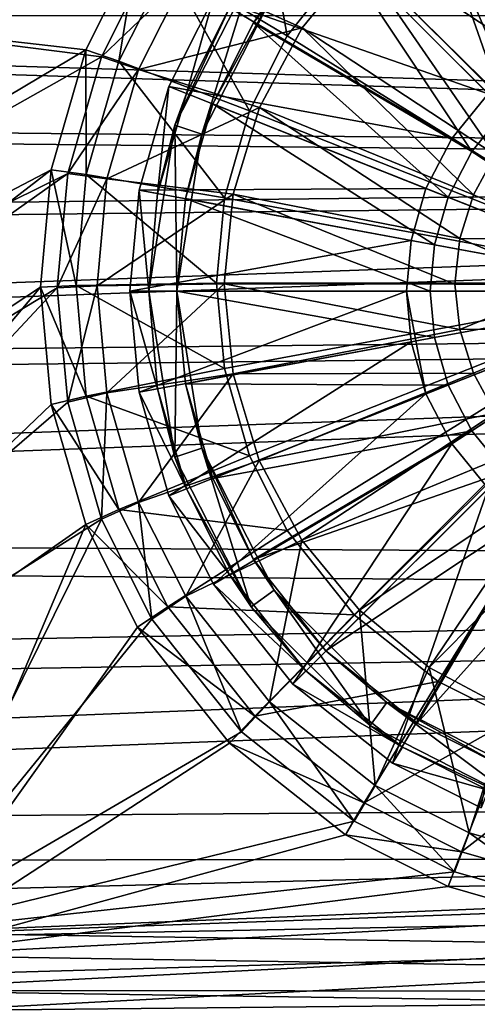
# Model space of a CAD drawing. Header units: metres. Extents: x -904 to 0, y -908 to 0.
# Tile 14 of 161: x -523 to -474, y -846 to -741. Entities that reach past the tile are written whole.
import ezdxf

# ---------------------------------------------------------------- set-up
doc = ezdxf.new("R2010")
doc.units = ezdxf.units.M

msp = doc.modelspace()

# ---------------------------------------------------------------- linework, layer by layer
at = {"layer": 'None012318'}
for points in [[(-473.719238, -715.170471, 111.452499), (-483.130402, -719.90802, 111.452499), (-462.916931, -742.457947, 115.948647)], [(-483.130402, -719.90802, 111.452499), (-493.721405, -728.308838, 111.452499), (-468.228088, -745.209412, 115.948647)], [(-483.130402, -719.90802, 111.452499), (-468.228088, -745.209412, 115.948647), (-462.916931, -742.457947, 115.948647)], [(-480.49469, -724.15686, 109.382034), (-471.878845, -719.819397, 109.382034), (-466.841797, -747.329834, 113.182106)], [(-490.185913, -731.84436, 109.382034), (-480.49469, -724.15686, 109.382034), (-471.178009, -750.852295, 113.182106)], [(-480.49469, -724.15686, 109.382034), (-466.841797, -747.329834, 113.182106), (-471.178009, -750.852295, 113.182106)], [(-493.721405, -728.308838, 111.452499), (-502.122253, -738.899902, 111.452499), (-472.96936, -749.060913, 115.948647)], [(-493.721405, -728.308838, 111.452499), (-472.96936, -749.060913, 115.948647), (-468.228088, -745.209412, 115.948647)], [(-497.873444, -741.535583, 109.382034), (-490.185913, -731.84436, 109.382034), (-474.700439, -755.188477, 113.182106)], [(-495.689087, -738.28772, 101.509148), (-490.185913, -731.84436, 109.382034), (-497.873444, -741.535583, 109.382034)], [(-490.185913, -731.84436, 109.382034), (-471.178009, -750.852295, 113.182106), (-474.700439, -755.188477, 113.182106)], [(-506.212372, -752.414185, 101.509148), (-500.42276, -739.954163, 108.797249), (-498.116119, -736.524353, 101.509148)], [(-506.212372, -752.414185, 101.509148), (-498.116119, -736.524353, 101.509148), (-503.359222, -753.341187, 101.509148)], [(-503.359222, -753.341187, 101.509148), (-498.116119, -736.524353, 101.509148), (-495.689087, -738.28772, 101.509148)], [(-502.122253, -738.899902, 111.452499), (-506.859802, -748.311035, 111.452507), (-476.820862, -753.802185, 115.948647)], [(-506.859802, -748.311035, 108.389137), (-502.122253, -738.899902, 108.389137), (-505.000275, -749.04718, 108.797256)], [(-506.859802, -748.311035, 108.389137), (-506.859802, -748.311035, 111.452507), (-502.122253, -738.899902, 108.389137)], [(-506.859802, -748.311035, 111.452507), (-502.122253, -738.899902, 111.452499), (-502.122253, -738.899902, 108.389137)], [(-502.122253, -738.899902, 108.389137), (-500.42276, -739.954163, 108.797249), (-505.000275, -749.04718, 108.797256)], [(-503.359222, -753.341187, 101.509148), (-495.689087, -738.28772, 101.509148), (-502.210907, -750.151428, 109.382034)], [(-502.210907, -750.151428, 109.382034), (-495.689087, -738.28772, 101.509148), (-497.873444, -741.535583, 109.382034)], [(-502.122253, -738.899902, 111.452499), (-476.820862, -753.802185, 115.948647), (-472.96936, -749.060913, 115.948647)], [(-505.000275, -749.04718, 108.797256), (-500.42276, -739.954163, 108.797249), (-506.212372, -752.414185, 101.509148)], [(-502.210907, -750.151428, 109.382034), (-497.873444, -741.535583, 109.382034), (-477.216858, -760.045837, 113.182106)], [(-497.873444, -741.535583, 109.382034), (-474.700439, -755.188477, 113.182106), (-477.216858, -760.045837, 113.182106)], [(-506.859802, -748.311035, 111.452507), (-510.017059, -759.291992, 111.452507), (-479.572357, -759.113342, 115.948647)], [(-510.017059, -759.291992, 108.389137), (-506.859802, -748.311035, 108.389137), (-508.050507, -759.655884, 108.797256)], [(-510.017059, -759.291992, 111.452507), (-506.859802, -748.311035, 111.452507), (-510.017059, -759.291992, 108.389137)], [(-506.859802, -748.311035, 111.452507), (-506.859802, -748.311035, 108.389137), (-510.017059, -759.291992, 108.389137)], [(-506.859802, -748.311035, 108.389137), (-505.000275, -749.04718, 108.797256), (-508.050507, -759.655884, 108.797256)], [(-506.859802, -748.311035, 111.452507), (-479.572357, -759.113342, 115.948647), (-476.820862, -753.802185, 115.948647)], [(-508.050507, -759.655884, 108.797256), (-505.000275, -749.04718, 108.797256), (-506.212372, -752.414185, 101.509148)], [(-472.96936, -749.060913, 115.948647), (-476.820862, -753.802185, 115.948647), (-452.002167, -770.028137, 117.452507)], [(-505.100586, -760.201782, 109.382042), (-502.210907, -750.151428, 109.382034), (-478.668182, -765.093506, 113.182106)], [(-505.100586, -760.201782, 109.382042), (-503.359222, -753.341187, 101.509148), (-502.210907, -750.151428, 109.382034)], [(-502.210907, -750.151428, 109.382034), (-477.216858, -760.045837, 113.182106), (-478.668182, -765.093506, 113.182106)], [(-474.700439, -755.188477, 113.182106), (-471.178009, -750.852295, 113.182106), (-452.002167, -770.028137, 114.452507)], [(-508.050507, -759.655884, 108.797256), (-506.212372, -752.414185, 101.509148), (-509.002167, -770.028137, 101.509148)], [(-509.002167, -770.028137, 101.509148), (-506.212372, -752.414185, 101.509148), (-506.002167, -770.028137, 101.509148)], [(-506.002167, -770.028137, 101.509148), (-506.212372, -752.414185, 101.509148), (-503.359222, -753.341187, 101.509148)], [(-506.002167, -770.028137, 101.509148), (-503.359222, -753.341187, 101.509148), (-505.100586, -760.201782, 109.382042)], [(-476.820862, -753.802185, 115.948647), (-479.572357, -759.113342, 115.948647), (-452.002167, -770.028137, 117.452507)], [(-477.216858, -760.045837, 113.182106), (-474.700439, -755.188477, 113.182106), (-452.002167, -770.028137, 114.452507)], [(-510.017059, -759.291992, 111.452507), (-511.002106, -770.028137, 111.452507), (-481.159241, -764.632568, 115.948647)], [(-511.002106, -770.028137, 108.389137), (-510.017059, -759.291992, 108.389137), (-509.002167, -770.028137, 108.797256)], [(-511.002106, -770.028137, 111.452507), (-510.017059, -759.291992, 111.452507), (-511.002106, -770.028137, 108.389137)], [(-510.017059, -759.291992, 111.452507), (-510.017059, -759.291992, 108.389137), (-511.002106, -770.028137, 108.389137)], [(-510.017059, -759.291992, 111.452507), (-481.159241, -764.632568, 115.948647), (-479.572357, -759.113342, 115.948647)], [(-510.017059, -759.291992, 108.389137), (-508.050507, -759.655884, 108.797256), (-509.002167, -770.028137, 108.797256)], [(-509.002167, -770.028137, 108.797256), (-508.050507, -759.655884, 108.797256), (-509.002167, -770.028137, 101.509148)], [(-479.572357, -759.113342, 115.948647), (-481.159241, -764.632568, 115.948647), (-452.002167, -770.028137, 117.452507)], [(-478.668182, -765.093506, 113.182106), (-477.216858, -760.045837, 113.182106), (-452.002167, -770.028137, 114.452507)], [(-506.002167, -770.028137, 109.382042), (-505.100586, -760.201782, 109.382042), (-479.120911, -770.028137, 113.182106)], [(-506.002167, -770.028137, 109.382042), (-506.002167, -770.028137, 101.509148), (-505.100586, -760.201782, 109.382042)], [(-505.100586, -760.201782, 109.382042), (-478.668182, -765.093506, 113.182106), (-479.120911, -770.028137, 113.182106)], [(-511.002106, -770.028137, 111.452507), (-481.654266, -770.028137, 115.948647), (-481.159241, -764.632568, 115.948647)], [(-481.159241, -764.632568, 115.948647), (-481.654266, -770.028137, 115.948647), (-452.002167, -770.028137, 117.452507)], [(-479.120911, -770.028137, 113.182106), (-478.668182, -765.093506, 113.182106), (-452.002167, -770.028137, 114.452507)], [(-511.002106, -770.028137, 111.452507), (-510.017059, -780.764282, 111.452507), (-481.654266, -770.028137, 115.948647)], [(-509.002167, -770.028137, 108.797256), (-508.050507, -780.40033, 108.797256), (-511.002106, -770.028137, 108.389137)], [(-508.050507, -780.40033, 108.797256), (-510.017059, -780.764282, 108.389137), (-511.002106, -770.028137, 108.389137)], [(-511.002106, -770.028137, 108.389137), (-510.017059, -780.764282, 108.389137), (-511.002106, -770.028137, 111.452507)], [(-510.017059, -780.764282, 108.389137), (-510.017059, -780.764282, 111.452507), (-511.002106, -770.028137, 111.452507)], [(-510.017059, -780.764282, 111.452507), (-481.159241, -775.423706, 115.948647), (-481.654266, -770.028137, 115.948647)], [(-509.002167, -770.028137, 108.797256), (-509.002167, -770.028137, 101.509148), (-508.050507, -780.40033, 108.797256)], [(-509.002167, -770.028137, 101.509148), (-506.212372, -787.64209, 101.509148), (-508.050507, -780.40033, 108.797256)], [(-506.212372, -787.64209, 101.509148), (-509.002167, -770.028137, 101.509148), (-506.002167, -770.028137, 101.509148)], [(-506.212372, -787.64209, 101.509148), (-506.002167, -770.028137, 101.509148), (-503.359222, -786.715027, 101.509148)], [(-505.100586, -779.854431, 109.382042), (-506.002167, -770.028137, 109.382042), (-478.668182, -774.962769, 113.182106)], [(-506.002167, -770.028137, 109.382042), (-479.120911, -770.028137, 113.182106), (-478.668182, -774.962769, 113.182106)], [(-506.002167, -770.028137, 109.382042), (-505.100586, -779.854431, 109.382042), (-506.002167, -770.028137, 101.509148)], [(-505.100586, -779.854431, 109.382042), (-503.359222, -786.715027, 101.509148), (-506.002167, -770.028137, 101.509148)], [(-481.654266, -770.028137, 115.948647), (-481.159241, -775.423706, 115.948647), (-479.572357, -780.942932, 115.948647)], [(-479.572357, -780.942932, 115.948647), (-452.002167, -770.028137, 117.452507), (-481.654266, -770.028137, 115.948647)], [(-479.572357, -780.942932, 115.948647), (-476.820862, -786.254089, 115.948647), (-452.002167, -770.028137, 117.452507)], [(-478.668182, -774.962769, 113.182106), (-479.120911, -770.028137, 113.182106), (-452.002167, -770.028137, 114.452507)], [(-477.216858, -780.010376, 113.182106), (-478.668182, -774.962769, 113.182106), (-452.002167, -770.028137, 114.452507)], [(-474.700439, -784.867798, 113.182106), (-477.216858, -780.010376, 113.182106), (-452.002167, -770.028137, 114.452507)], [(-476.820862, -786.254089, 115.948647), (-472.96936, -790.995361, 115.948647), (-452.002167, -770.028137, 117.452507)], [(-471.178009, -789.203979, 113.182106), (-474.700439, -784.867798, 113.182106), (-452.002167, -770.028137, 114.452507)], [(-510.017059, -780.764282, 111.452507), (-506.859802, -791.745239, 111.452507), (-481.159241, -775.423706, 115.948647)], [(-481.159241, -775.423706, 115.948647), (-506.859802, -791.745239, 111.452507), (-479.572357, -780.942932, 115.948647)], [(-505.100586, -779.854431, 109.382042), (-478.668182, -774.962769, 113.182106), (-477.216858, -780.010376, 113.182106)], [(-502.210907, -789.904785, 109.382042), (-505.100586, -779.854431, 109.382042), (-477.216858, -780.010376, 113.182106)], [(-505.100586, -779.854431, 109.382042), (-502.210907, -789.904785, 109.382042), (-503.359222, -786.715027, 101.509148)], [(-508.050507, -780.40033, 108.797256), (-505.000275, -791.009094, 108.797256), (-510.017059, -780.764282, 108.389137)], [(-505.000275, -791.009094, 108.797256), (-506.859802, -791.745239, 108.389137), (-510.017059, -780.764282, 108.389137)], [(-510.017059, -780.764282, 108.389137), (-506.859802, -791.745239, 108.389137), (-510.017059, -780.764282, 111.452507)], [(-506.859802, -791.745239, 108.389137), (-506.859802, -791.745239, 111.452507), (-510.017059, -780.764282, 111.452507)], [(-508.050507, -780.40033, 108.797256), (-506.212372, -787.64209, 101.509148), (-505.000275, -791.009094, 108.797256)], [(-479.572357, -780.942932, 115.948647), (-506.859802, -791.745239, 111.452507), (-502.122253, -801.156372, 111.452507)], [(-502.210907, -789.904785, 109.382042), (-477.216858, -780.010376, 113.182106), (-474.700439, -784.867798, 113.182106)], [(-479.572357, -780.942932, 115.948647), (-502.122253, -801.156372, 111.452507), (-476.820862, -786.254089, 115.948647)], [(-497.873444, -798.52063, 109.382042), (-502.210907, -789.904785, 109.382042), (-474.700439, -784.867798, 113.182106)], [(-497.873444, -798.52063, 109.382042), (-474.700439, -784.867798, 113.182106), (-471.178009, -789.203979, 113.182106)], [(-498.116119, -803.53186, 101.509148), (-506.212372, -787.64209, 101.509148), (-503.359222, -786.715027, 101.509148)], [(-502.210907, -789.904785, 109.382042), (-497.873444, -798.52063, 109.382042), (-503.359222, -786.715027, 101.509148)], [(-503.359222, -786.715027, 101.509148), (-497.873444, -798.52063, 109.382042), (-495.689087, -801.768555, 101.509148)], [(-498.116119, -803.53186, 101.509148), (-503.359222, -786.715027, 101.509148), (-495.689087, -801.768555, 101.509148)], [(-502.122253, -801.156372, 111.452507), (-493.721405, -811.747375, 111.452507), (-476.820862, -786.254089, 115.948647)], [(-476.820862, -786.254089, 115.948647), (-493.721405, -811.747375, 111.452507), (-472.96936, -790.995361, 115.948647)], [(-506.212372, -787.64209, 101.509148), (-498.116119, -803.53186, 101.509148), (-505.000275, -791.009094, 108.797256)], [(-490.185913, -808.211914, 109.382042), (-497.873444, -798.52063, 109.382042), (-471.178009, -789.203979, 113.182106)], [(-490.185913, -808.211914, 109.382042), (-471.178009, -789.203979, 113.182106), (-466.841797, -792.72644, 113.182106)], [(-505.000275, -791.009094, 108.797256), (-500.42276, -800.102112, 108.797256), (-506.859802, -791.745239, 108.389137)], [(-505.000275, -791.009094, 108.797256), (-498.116119, -803.53186, 101.509148), (-500.42276, -800.102112, 108.797256)], [(-493.721405, -811.747375, 111.452507), (-483.130402, -820.148254, 111.452507), (-472.96936, -790.995361, 115.948647)], [(-472.96936, -790.995361, 115.948647), (-483.130402, -820.148254, 111.452507), (-468.228088, -794.846802, 115.948647)], [(-500.42276, -800.102112, 108.797256), (-502.122253, -801.156372, 108.389137), (-506.859802, -791.745239, 108.389137)], [(-506.859802, -791.745239, 111.452507), (-506.859802, -791.745239, 108.389137), (-502.122253, -801.156372, 111.452507)], [(-506.859802, -791.745239, 108.389137), (-502.122253, -801.156372, 108.389137), (-502.122253, -801.156372, 111.452507)], [(-480.49469, -815.899414, 109.382042), (-490.185913, -808.211914, 109.382042), (-466.841797, -792.72644, 113.182106)], [(-480.49469, -815.899414, 109.382042), (-466.841797, -792.72644, 113.182106), (-461.984436, -795.242859, 113.182106)], [(-483.130402, -820.148254, 111.452507), (-473.719238, -824.885803, 111.452507), (-468.228088, -794.846802, 115.948647)], [(-471.878845, -820.236877, 109.382042), (-480.49469, -815.899414, 109.382042), (-461.984436, -795.242859, 113.182106)], [(-497.873444, -798.52063, 109.382042), (-490.185913, -808.211914, 109.382042), (-495.689087, -801.768555, 101.509148)], [(-500.42276, -800.102112, 108.797256), (-492.307251, -810.333191, 108.797256), (-502.122253, -801.156372, 108.389137)], [(-498.116119, -803.53186, 101.509148), (-492.307251, -810.333191, 108.797256), (-500.42276, -800.102112, 108.797256)], [(-492.307251, -810.333191, 108.797256), (-493.721405, -811.747375, 108.389137), (-502.122253, -801.156372, 108.389137)], [(-502.122253, -801.156372, 111.452507), (-502.122253, -801.156372, 108.389137), (-493.721405, -811.747375, 108.389137)], [(-502.122253, -801.156372, 111.452507), (-493.721405, -811.747375, 108.389137), (-493.721405, -811.747375, 111.452507)], [(-485.50592, -816.14209, 101.509148), (-498.116119, -803.53186, 101.509148), (-495.689087, -801.768555, 101.509148)], [(-495.689087, -801.768555, 101.509148), (-490.185913, -808.211914, 109.382042), (-483.742554, -813.715027, 101.509148)], [(-485.50592, -816.14209, 101.509148), (-495.689087, -801.768555, 101.509148), (-483.742554, -813.715027, 101.509148)], [(-498.116119, -803.53186, 101.509148), (-485.50592, -816.14209, 101.509148), (-492.307251, -810.333191, 108.797256)], [(-490.185913, -808.211914, 109.382042), (-480.49469, -815.899414, 109.382042), (-483.742554, -813.715027, 101.509148)], [(-492.307251, -810.333191, 108.797256), (-482.076141, -818.44873, 108.797256), (-493.721405, -811.747375, 108.389137)], [(-485.50592, -816.14209, 101.509148), (-482.076141, -818.44873, 108.797256), (-492.307251, -810.333191, 108.797256)], [(-482.076141, -818.44873, 108.797256), (-483.130402, -820.148254, 108.389137), (-493.721405, -811.747375, 108.389137)], [(-493.721405, -811.747375, 108.389137), (-483.130402, -820.148254, 108.389137), (-493.721405, -811.747375, 111.452507)], [(-493.721405, -811.747375, 111.452507), (-483.130402, -820.148254, 108.389137), (-483.130402, -820.148254, 111.452507)], [(-469.616119, -824.238342, 101.509148), (-485.50592, -816.14209, 101.509148), (-483.742554, -813.715027, 101.509148)], [(-483.742554, -813.715027, 101.509148), (-480.49469, -815.899414, 109.382042), (-471.878845, -820.236877, 109.382042)], [(-483.742554, -813.715027, 101.509148), (-471.878845, -820.236877, 109.382042), (-468.689087, -821.385193, 101.509148)], [(-469.616119, -824.238342, 101.509148), (-483.742554, -813.715027, 101.509148), (-468.689087, -821.385193, 101.509148)], [(-485.50592, -816.14209, 101.509148), (-469.616119, -824.238342, 101.509148), (-482.076141, -818.44873, 108.797256)], [(-482.076141, -818.44873, 108.797256), (-472.983093, -823.026245, 108.797256), (-483.130402, -820.148254, 108.389137)], [(-469.616119, -824.238342, 101.509148), (-472.983093, -823.026245, 108.797256), (-482.076141, -818.44873, 108.797256)], [(-472.983093, -823.026245, 108.797256), (-473.719238, -824.885803, 108.389137), (-483.130402, -820.148254, 108.389137)], [(-483.130402, -820.148254, 108.389137), (-473.719238, -824.885803, 108.389137), (-483.130402, -820.148254, 111.452507)], [(-483.130402, -820.148254, 111.452507), (-473.719238, -824.885803, 108.389137), (-473.719238, -824.885803, 111.452507)]]:
    msp.add_3dface(points, dxfattribs=at)
at = {"layer": 'None012346'}
for points in [[(-514.015442, -745.137939, 108.970169), (-829.558289, -705.071228, 110.019356), (-667.608093, -831.66803, 106.7043)], [(-514.015442, -745.137939, 108.970169), (-508.662079, -734.506348, 109.248566), (-829.558289, -705.071228, 110.019356)], [(-515.674927, -744.40271, 105.988396), (-665.823181, -833.867004, 103.645691), (-831.226318, -708.327942, 106.933044)], [(-515.674927, -744.40271, 105.988396), (-831.226318, -708.327942, 106.933044), (-510.178772, -733.487244, 106.274223)], [(-478.276703, -726.912109, 90.869652), (-470.33017, -722.91272, 90.97438), (-452.00235, -769.192566, 89.738754)], [(-506.965149, -735.297791, 99.259338), (-497.751282, -723.685242, 99.563423), (-494.297943, -742.927856, 90.450272)], [(-497.751282, -723.685242, 99.563423), (-487.210724, -733.996887, 90.684135), (-494.297943, -742.927856, 90.450272)], [(-479.212311, -728.549866, 93.827415), (-465.492737, -748.823547, 93.284843), (-470.741791, -724.025513, 93.945885)], [(-487.210724, -733.996887, 90.684135), (-478.276703, -726.912109, 90.869652), (-452.00235, -769.192566, 89.738754)], [(-486.637054, -734.639282, 93.667953), (-469.18811, -751.824097, 93.206276), (-479.212311, -728.549866, 93.827415)], [(-469.18811, -751.824097, 93.206276), (-465.492737, -748.823547, 93.284843), (-479.212311, -728.549866, 93.827415)], [(-515.674927, -744.40271, 105.988396), (-510.178772, -733.487244, 106.274223), (-512.158691, -745.611877, 98.989258)], [(-510.178772, -733.487244, 106.274223), (-506.965149, -735.297791, 99.259338), (-512.158691, -745.611877, 98.989258)], [(-505.067841, -736.531311, 101.402817), (-508.662079, -734.506348, 109.248566), (-514.015442, -745.137939, 108.970169)], [(-492.730652, -742.059814, 93.47364), (-486.637054, -734.639282, 93.667953), (-505.067841, -736.531311, 101.402817)], [(-494.297943, -742.927856, 90.450272), (-487.210724, -733.996887, 90.684135), (-452.00235, -769.192566, 89.738754)], [(-492.730652, -742.059814, 93.47364), (-472.238434, -755.539246, 93.108986), (-486.637054, -734.639282, 93.667953)], [(-472.238434, -755.539246, 93.108986), (-469.18811, -751.824097, 93.206276), (-486.637054, -734.639282, 93.667953)], [(-512.158691, -745.611877, 98.989258), (-506.965149, -735.297791, 99.259338), (-498.298676, -750.871643, 90.242249)], [(-506.965149, -735.297791, 99.259338), (-494.297943, -742.927856, 90.450272), (-498.298676, -750.871643, 90.242249)], [(-510.082733, -746.490417, 101.142029), (-505.067841, -736.531311, 101.402817), (-514.015442, -745.137939, 108.970169)], [(-492.730652, -742.059814, 93.47364), (-505.067841, -736.531311, 101.402817), (-510.082733, -746.490417, 101.142029)], [(-497.258881, -750.526184, 93.251945), (-492.730652, -742.059814, 93.47364), (-510.082733, -746.490417, 101.142029)], [(-497.258881, -750.526184, 93.251945), (-474.538147, -759.808167, 92.9972), (-492.730652, -742.059814, 93.47364)], [(-474.538147, -759.808167, 92.9972), (-472.238434, -755.539246, 93.108986), (-492.730652, -742.059814, 93.47364)], [(-498.298676, -750.871643, 90.242249), (-494.297943, -742.927856, 90.450272), (-452.00235, -769.192566, 89.738754)], [(-517.584473, -757.546936, 108.645226), (-514.015442, -745.137939, 108.970169), (-667.608093, -831.66803, 106.7043)], [(-665.823181, -833.867004, 103.645691), (-515.674927, -744.40271, 105.988396), (-519.339539, -757.143738, 105.654755)], [(-519.339539, -757.143738, 105.654755), (-515.674927, -744.40271, 105.988396), (-515.620911, -757.649353, 98.674042)], [(-510.082733, -746.490417, 101.142029), (-514.015442, -745.137939, 108.970169), (-517.584473, -757.546936, 108.645226)], [(-515.674927, -744.40271, 105.988396), (-512.158691, -745.611877, 98.989258), (-515.620911, -757.649353, 98.674042)], [(-515.620911, -757.649353, 98.674042), (-512.158691, -745.611877, 98.989258), (-500.963196, -760.135681, 89.999664)], [(-512.158691, -745.611877, 98.989258), (-498.298676, -750.871643, 90.242249), (-500.963196, -760.135681, 89.999664)], [(-513.425476, -758.112427, 100.837692), (-510.082733, -746.490417, 101.142029), (-517.584473, -757.546936, 108.645226)], [(-497.258881, -750.526184, 93.251945), (-510.082733, -746.490417, 101.142029), (-513.425476, -758.112427, 100.837692)], [(-500.047729, -759.713013, 93.011375), (-497.258881, -750.526184, 93.251945), (-513.425476, -758.112427, 100.837692)], [(-500.047729, -759.713013, 93.011375), (-475.989716, -764.44635, 92.875748), (-497.258881, -750.526184, 93.251945)], [(-475.989716, -764.44635, 92.875748), (-474.538147, -759.808167, 92.9972), (-497.258881, -750.526184, 93.251945)], [(-500.963196, -760.135681, 89.999664), (-498.298676, -750.871643, 90.242249), (-452.00235, -769.192566, 89.738754)], [(-463.269592, -764.539917, 92.867455), (-472.238434, -755.539246, 93.108986), (-474.538147, -759.808167, 92.9972)], [(-667.608093, -831.66803, 106.7043), (-625.711609, -834.318176, 106.634903), (-517.584473, -757.546936, 108.645226)], [(-622.332825, -836.71051, 103.571228), (-665.823181, -833.867004, 103.645691), (-519.339539, -757.143738, 105.654755)], [(-625.711609, -834.318176, 106.634903), (-518.697998, -769.679321, 108.32753), (-517.584473, -757.546936, 108.645226)], [(-622.332825, -836.71051, 103.571228), (-519.339539, -757.143738, 105.654755), (-520.482849, -769.60083, 105.32856)], [(-520.482849, -769.60083, 105.32856), (-519.339539, -757.143738, 105.654755), (-516.701111, -769.418518, 98.36586)], [(-519.339539, -757.143738, 105.654755), (-515.620911, -757.649353, 98.674042), (-516.701111, -769.418518, 98.36586)], [(-513.425476, -758.112427, 100.837692), (-517.584473, -757.546936, 108.645226), (-518.697998, -769.679321, 108.32753)], [(-516.701111, -769.418518, 98.36586), (-515.620911, -757.649353, 98.674042), (-501.794525, -769.193176, 89.762482)], [(-515.620911, -757.649353, 98.674042), (-500.963196, -760.135681, 89.999664), (-501.794525, -769.193176, 89.762482)], [(-514.468384, -769.475403, 100.540146), (-513.425476, -758.112427, 100.837692), (-518.697998, -769.679321, 108.32753)], [(-500.047729, -759.713013, 93.011375), (-513.425476, -758.112427, 100.837692), (-514.468384, -769.475403, 100.540146)], [(-500.990021, -769.267212, 92.761192), (-500.047729, -759.713013, 93.011375), (-514.468384, -769.475403, 100.540146)], [(-500.990021, -769.267212, 92.761192), (-476.495544, -769.269226, 92.749458), (-500.047729, -759.713013, 93.011375)], [(-476.495544, -769.269226, 92.749458), (-475.989716, -764.44635, 92.875748), (-500.047729, -759.713013, 93.011375)], [(-475.989716, -764.44635, 92.875748), (-463.269592, -764.539917, 92.867455), (-474.538147, -759.808167, 92.9972)], [(-501.794525, -769.193176, 89.762482), (-500.963196, -760.135681, 89.999664), (-452.00235, -769.192566, 89.738754)], [(-476.495544, -769.269226, 92.749458), (-464.24823, -769.270142, 92.743591), (-475.989716, -764.44635, 92.875748)], [(-464.24823, -769.270142, 92.743591), (-463.269592, -764.539917, 92.867455), (-475.989716, -764.44635, 92.875748)], [(-520.482849, -769.60083, 105.32856), (-516.701111, -769.418518, 98.36586), (-515.620911, -781.187622, 98.057671)], [(-516.701111, -769.418518, 98.36586), (-501.794525, -769.193176, 89.762482), (-500.963196, -778.250732, 89.525307)], [(-515.620911, -781.187622, 98.057671), (-516.701111, -769.418518, 98.36586), (-500.963196, -778.250732, 89.525307)], [(-500.990021, -769.267212, 92.761192), (-514.468384, -769.475403, 100.540146), (-513.425476, -780.838379, 100.242592)], [(-500.0495, -778.821594, 92.511002), (-500.990021, -769.267212, 92.761192), (-513.425476, -780.838379, 100.242592)], [(-500.963196, -778.250732, 89.525307), (-501.794525, -769.193176, 89.762482), (-452.00235, -769.192566, 89.738754)], [(-500.0495, -778.821594, 92.511002), (-475.990601, -774.092102, 92.623169), (-500.990021, -769.267212, 92.761192)], [(-475.990601, -774.092102, 92.623169), (-476.495544, -769.269226, 92.749458), (-500.990021, -769.267212, 92.761192)], [(-498.298676, -787.514771, 89.282715), (-500.963196, -778.250732, 89.525307), (-452.00235, -769.192566, 89.738754)], [(-494.297943, -795.458557, 89.074699), (-498.298676, -787.514771, 89.282715), (-452.00235, -769.192566, 89.738754)], [(-487.210724, -804.389526, 88.840836), (-494.297943, -795.458557, 89.074699), (-452.00235, -769.192566, 89.738754)], [(-478.276703, -811.474304, 88.655312), (-487.210724, -804.389526, 88.840836), (-452.00235, -769.192566, 89.738754)], [(-470.33017, -815.473694, 88.550591), (-478.276703, -811.474304, 88.655312), (-452.00235, -769.192566, 89.738754)], [(-464.24823, -769.270142, 92.743591), (-476.495544, -769.269226, 92.749458), (-475.990601, -774.092102, 92.623169)], [(-463.270447, -774.000549, 92.61972), (-464.24823, -769.270142, 92.743591), (-475.990601, -774.092102, 92.623169)], [(-625.711609, -834.318176, 106.634903), (-581.026489, -836.540955, 106.576698), (-518.697998, -769.679321, 108.32753)], [(-578.759583, -838.94635, 103.51268), (-622.332825, -836.71051, 103.571228), (-520.482849, -769.60083, 105.32856)], [(-581.026489, -836.540955, 106.576698), (-517.584473, -781.811707, 108.009834), (-518.697998, -769.679321, 108.32753)], [(-520.482849, -769.60083, 105.32856), (-519.339539, -782.057861, 105.002357), (-578.759583, -838.94635, 103.51268)], [(-519.339539, -782.057861, 105.002357), (-520.482849, -769.60083, 105.32856), (-515.620911, -781.187622, 98.057671)], [(-514.468384, -769.475403, 100.540146), (-518.697998, -769.679321, 108.32753), (-517.584473, -781.811707, 108.009834)], [(-513.425476, -780.838379, 100.242592), (-514.468384, -769.475403, 100.540146), (-517.584473, -781.811707, 108.009834)], [(-474.539886, -778.730591, 92.501701), (-475.990601, -774.092102, 92.623169), (-500.0495, -778.821594, 92.511002)], [(-463.270447, -774.000549, 92.61972), (-475.990601, -774.092102, 92.623169), (-474.539886, -778.730591, 92.501701)], [(-472.240936, -782.999939, 92.389908), (-463.270447, -774.000549, 92.61972), (-474.539886, -778.730591, 92.501701)], [(-515.620911, -781.187622, 98.057671), (-500.963196, -778.250732, 89.525307), (-498.298676, -787.514771, 89.282715)], [(-500.0495, -778.821594, 92.511002), (-513.425476, -780.838379, 100.242592), (-510.082733, -792.460449, 99.938263)], [(-497.262329, -788.008911, 92.270424), (-500.0495, -778.821594, 92.511002), (-510.082733, -792.460449, 99.938263)], [(-497.262329, -788.008911, 92.270424), (-474.539886, -778.730591, 92.501701), (-500.0495, -778.821594, 92.511002)], [(-472.240936, -782.999939, 92.389908), (-474.539886, -778.730591, 92.501701), (-497.262329, -788.008911, 92.270424)], [(-513.425476, -780.838379, 100.242592), (-517.584473, -781.811707, 108.009834), (-514.015442, -794.220703, 107.684891)], [(-510.082733, -792.460449, 99.938263), (-513.425476, -780.838379, 100.242592), (-514.015442, -794.220703, 107.684891)], [(-517.584473, -781.811707, 108.009834), (-581.026489, -836.540955, 106.576698), (-514.015442, -794.220703, 107.684891)], [(-519.339539, -782.057861, 105.002357), (-515.620911, -781.187622, 98.057671), (-512.158691, -793.225098, 97.742462)], [(-512.158691, -793.225098, 97.742462), (-515.620911, -781.187622, 98.057671), (-498.298676, -787.514771, 89.282715)], [(-519.339539, -782.057861, 105.002357), (-515.674927, -794.79895, 104.668724), (-578.759583, -838.94635, 103.51268)], [(-515.674927, -794.79895, 104.668724), (-519.339539, -782.057861, 105.002357), (-512.158691, -793.225098, 97.742462)], [(-492.735657, -796.476135, 92.048698), (-472.240936, -782.999939, 92.389908), (-497.262329, -788.008911, 92.270424)], [(-469.191284, -786.715637, 92.29261), (-472.240936, -782.999939, 92.389908), (-492.735657, -796.476135, 92.048698)], [(-486.643463, -803.897766, 91.854362), (-469.191284, -786.715637, 92.29261), (-492.735657, -796.476135, 92.048698)], [(-465.49646, -789.716858, 92.21402), (-469.191284, -786.715637, 92.29261), (-486.643463, -803.897766, 91.854362)], [(-512.158691, -793.225098, 97.742462), (-498.298676, -787.514771, 89.282715), (-494.297943, -795.458557, 89.074699)], [(-497.262329, -788.008911, 92.270424), (-510.082733, -792.460449, 99.938263), (-505.067841, -802.419556, 99.677475)], [(-492.735657, -796.476135, 92.048698), (-497.262329, -788.008911, 92.270424), (-505.067841, -802.419556, 99.677475)], [(-479.219849, -809.988586, 91.694862), (-465.49646, -789.716858, 92.21402), (-486.643463, -803.897766, 91.854362)], [(-461.290405, -791.927246, 92.156136), (-465.49646, -789.716858, 92.21402), (-479.219849, -809.988586, 91.694862)], [(-510.082733, -792.460449, 99.938263), (-514.015442, -794.220703, 107.684891), (-508.662079, -804.852356, 107.406494)], [(-505.067841, -802.419556, 99.677475), (-510.082733, -792.460449, 99.938263), (-508.662079, -804.852356, 107.406494)], [(-470.750153, -814.514465, 91.576347), (-461.290405, -791.927246, 92.156136), (-479.219849, -809.988586, 91.694862)], [(-515.674927, -794.79895, 104.668724), (-512.158691, -793.225098, 97.742462), (-506.965149, -803.539185, 97.472374)], [(-506.965149, -803.539185, 97.472374), (-512.158691, -793.225098, 97.742462), (-494.297943, -795.458557, 89.074699)], [(-581.026489, -836.540955, 106.576698), (-535.762695, -838.163879, 106.534203), (-514.015442, -794.220703, 107.684891)], [(-514.015442, -794.220703, 107.684891), (-535.762695, -838.163879, 106.534203), (-508.662079, -804.852356, 107.406494)], [(-578.759583, -838.94635, 103.51268), (-515.674927, -794.79895, 104.668724), (-535.015198, -840.575012, 103.470032)], [(-515.674927, -794.79895, 104.668724), (-510.178772, -805.714355, 104.382889), (-535.015198, -840.575012, 103.470032)], [(-510.178772, -805.714355, 104.382889), (-515.674927, -794.79895, 104.668724), (-506.965149, -803.539185, 97.472374)], [(-506.965149, -803.539185, 97.472374), (-494.297943, -795.458557, 89.074699), (-487.210724, -804.389526, 88.840836)], [(-492.735657, -796.476135, 92.048698), (-505.067841, -802.419556, 99.677475), (-496.172485, -813.630432, 99.383904)], [(-486.643463, -803.897766, 91.854362), (-492.735657, -796.476135, 92.048698), (-496.172485, -813.630432, 99.383904)], [(-505.067841, -802.419556, 99.677475), (-508.662079, -804.852356, 107.406494), (-499.1633, -816.824158, 107.093002)], [(-496.172485, -813.630432, 99.383904), (-505.067841, -802.419556, 99.677475), (-499.1633, -816.824158, 107.093002)], [(-510.178772, -805.714355, 104.382889), (-506.965149, -803.539185, 97.472374), (-497.751282, -815.151733, 97.168289)], [(-497.751282, -815.151733, 97.168289), (-506.965149, -803.539185, 97.472374), (-487.210724, -804.389526, 88.840836)], [(-486.643463, -803.897766, 91.854362), (-496.172485, -813.630432, 99.383904), (-484.957733, -822.522705, 99.151054)], [(-479.219849, -809.988586, 91.694862), (-486.643463, -803.897766, 91.854362), (-484.957733, -822.522705, 99.151054)], [(-535.762695, -838.163879, 106.534203), (-499.1633, -816.824158, 107.093002), (-508.662079, -804.852356, 107.406494)], [(-497.751282, -815.151733, 97.168289), (-487.210724, -804.389526, 88.840836), (-478.276703, -811.474304, 88.655312)], [(-535.015198, -840.575012, 103.470032), (-510.178772, -805.714355, 104.382889), (-500.425354, -818.007263, 104.060989)], [(-500.425354, -818.007263, 104.060989), (-510.178772, -805.714355, 104.382889), (-497.751282, -815.151733, 97.168289)], [(-479.219849, -809.988586, 91.694862), (-484.957733, -822.522705, 99.151054), (-474.995239, -827.535889, 99.019775)], [(-470.750153, -814.514465, 91.576347), (-479.219849, -809.988586, 91.694862), (-474.995239, -827.535889, 99.019775)], [(-486.134735, -824.362488, 96.927101), (-497.751282, -815.151733, 97.168289), (-478.276703, -811.474304, 88.655312)], [(-486.134735, -824.362488, 96.927101), (-478.276703, -811.474304, 88.655312), (-470.33017, -815.473694, 88.550591)], [(-496.172485, -813.630432, 99.383904), (-499.1633, -816.824158, 107.093002), (-487.187408, -826.319641, 106.844353)], [(-484.957733, -822.522705, 99.151054), (-496.172485, -813.630432, 99.383904), (-487.187408, -826.319641, 106.844353)], [(-500.425354, -818.007263, 104.060989), (-497.751282, -815.151733, 97.168289), (-486.134735, -824.362488, 96.927101)], [(-470.750153, -814.514465, 91.576347), (-474.995239, -827.535889, 99.019775), (-463.369202, -830.877502, 98.932274)], [(-475.817078, -829.55426, 96.791145), (-486.134735, -824.362488, 96.927101), (-470.33017, -815.473694, 88.550591)], [(-475.817078, -829.55426, 96.791145), (-470.33017, -815.473694, 88.550591), (-461.062958, -818.137268, 88.480843)], [(-487.187408, -826.319641, 106.844353), (-499.1633, -816.824158, 107.093002), (-535.762695, -838.163879, 106.534203)], [(-500.425354, -818.007263, 104.060989), (-488.128265, -827.757324, 103.805679), (-535.015198, -840.575012, 103.470032)], [(-488.128265, -827.757324, 103.805679), (-500.425354, -818.007263, 104.060989), (-486.134735, -824.362488, 96.927101)], [(-463.775513, -833.015259, 96.700516), (-475.817078, -829.55426, 96.791145), (-461.062958, -818.137268, 88.480843)], [(-484.957733, -822.522705, 99.151054), (-487.187408, -826.319641, 106.844353), (-476.552124, -831.671204, 106.704216)], [(-474.995239, -827.535889, 99.019775), (-484.957733, -822.522705, 99.151054), (-476.552124, -831.671204, 106.704216)], [(-488.128265, -827.757324, 103.805679), (-486.134735, -824.362488, 96.927101), (-475.817078, -829.55426, 96.791145)], [(-535.762695, -838.163879, 106.534203), (-476.552124, -831.671204, 106.704216), (-487.187408, -826.319641, 106.844353)], [(-535.015198, -840.575012, 103.470032), (-488.128265, -827.757324, 103.805679), (-477.209106, -833.251587, 103.661804)], [(-477.209106, -833.251587, 103.661804), (-488.128265, -827.757324, 103.805679), (-475.817078, -829.55426, 96.791145)], [(-474.995239, -827.535889, 99.019775), (-476.552124, -831.671204, 106.704216), (-464.138885, -835.239014, 106.610786)], [(-463.369202, -830.877502, 98.932274), (-474.995239, -827.535889, 99.019775), (-464.138885, -835.239014, 106.610786)], [(-477.209106, -833.251587, 103.661804), (-475.817078, -829.55426, 96.791145), (-463.775513, -833.015259, 96.700516)], [(-464.138885, -835.239014, 106.610786), (-476.552124, -831.671204, 106.704216), (-535.762695, -838.163879, 106.534203)], [(-464.463654, -836.914917, 103.56588), (-477.209106, -833.251587, 103.661804), (-463.775513, -833.015259, 96.700516)], [(-464.463654, -836.914917, 103.56588), (-535.015198, -840.575012, 103.470032), (-477.209106, -833.251587, 103.661804)], [(-447.272522, -839.524963, 106.498558), (-464.138885, -835.239014, 106.610786), (-535.762695, -838.163879, 106.534203)], [(-446.703979, -841.986023, 103.433083), (-535.015198, -840.575012, 103.470032), (-464.463654, -836.914917, 103.56588)], [(-447.272522, -839.524963, 106.498558), (-535.762695, -838.163879, 106.534203), (-539.984131, -844.280945, 134.349228)], [(-354.14621, -844.412048, 134.329071), (-447.272522, -839.524963, 106.498558), (-539.984131, -844.280945, 134.349228)], [(-446.703979, -841.986023, 103.433083), (-539.217834, -846.787781, 131.764862), (-535.015198, -840.575012, 103.470032)], [(-353.788147, -846.927795, 131.7612), (-539.217834, -846.787781, 131.764862), (-446.703979, -841.986023, 103.433083)], [(-65.361061, -851.239258, 163.059708), (-539.984131, -844.280945, 134.349228), (-839.225647, -851.240662, 163.059708)], [(-354.14621, -844.412048, 134.329071), (-539.984131, -844.280945, 134.349228), (-65.361061, -851.239258, 163.059708)]]:
    msp.add_3dface(points, dxfattribs=at)
at = {"layer": 'None012347'}
for points in [[(-720.775391, -740.003967, 2167.144043), (-180.38501, -756.770996, 2157.224365), (-761.496765, -750.815186, 2160.915527)], [(-720.775391, -740.003967, 2167.144043), (-195.265991, -740.003967, 2167.144043), (-180.38501, -756.770996, 2157.224365)], [(-720.775391, -740.804871, 2170), (-762.439392, -751.924988, 2163.626953), (-179.185745, -757.945496, 2159.911377)], [(-194.320099, -740.804871, 2170), (-720.775391, -740.804871, 2170), (-179.185745, -757.945496, 2159.911377)], [(-180.38501, -756.770996, 2157.224365), (-781.398254, -763.431824, 2152.863525), (-761.496765, -750.815186, 2160.915527)], [(-179.185745, -757.945496, 2159.911377), (-762.439392, -751.924988, 2163.626953), (-782.797424, -764.874939, 2155.389893)], [(-164.589264, -772.242615, 2146.695068), (-799.928772, -779.095703, 2141.559082), (-180.38501, -756.770996, 2157.224365)], [(-799.928772, -779.095703, 2141.559082), (-781.398254, -763.431824, 2152.863525), (-180.38501, -756.770996, 2157.224365)], [(-163.10463, -773.75061, 2149.191895), (-179.185745, -757.945496, 2159.911377), (-801.754211, -780.922791, 2143.825439)], [(-801.754211, -780.922791, 2143.825439), (-179.185745, -757.945496, 2159.911377), (-782.797424, -764.874939, 2155.389893)], [(-130.859543, -799.576477, 2124.210693), (-815.799622, -795.593506, 2127.841064), (-164.589264, -772.242615, 2146.695068)], [(-815.799622, -795.593506, 2127.841064), (-799.928772, -779.095703, 2141.559082), (-164.589264, -772.242615, 2146.695068)], [(-126.16481, -803.473694, 2124.567871), (-163.10463, -773.75061, 2149.191895), (-818.062683, -797.87561, 2129.718262)], [(-818.062683, -797.87561, 2129.718262), (-163.10463, -773.75061, 2149.191895), (-801.754211, -780.922791, 2143.825439)], [(-130.859543, -799.576477, 2124.210693), (-829.500427, -812.703979, 2111.229248), (-815.799622, -795.593506, 2127.841064)], [(-832.010681, -815.26239, 2112.793457), (-126.16481, -803.473694, 2124.567871), (-818.062683, -797.87561, 2129.718262)], [(-95.010384, -822.552795, 2100.313965), (-839.526306, -828.018555, 2093.742676), (-130.859543, -799.576477, 2124.210693)], [(-839.526306, -828.018555, 2093.742676), (-829.500427, -812.703979, 2111.229248), (-130.859543, -799.576477, 2124.210693)], [(-83.638107, -829.801086, 2096.219727), (-126.16481, -803.473694, 2124.567871), (-842.267029, -830.862915, 2094.904785)], [(-126.16481, -803.473694, 2124.567871), (-832.010681, -815.26239, 2112.793457), (-842.267029, -830.862915, 2094.904785)], [(-849.833435, -849.639465, 2063.023926), (-95.010384, -822.552795, 2100.313965), (-57.658901, -841.640808, 2075.415527)], [(-849.833435, -849.639465, 2063.023926), (-846.345764, -841.640808, 2075.415527), (-95.010384, -822.552795, 2100.313965)], [(-846.345764, -841.640808, 2075.415527), (-839.526306, -828.018555, 2093.742676), (-95.010384, -822.552795, 2100.313965)], [(-55.043732, -844.028503, 2077.158691), (-83.638107, -829.801086, 2096.219727), (-852.304321, -851.731201, 2065.280029)], [(-852.304321, -851.731201, 2065.280029), (-83.638107, -829.801086, 2096.219727), (-849.24353, -844.71228, 2076.154541)], [(-83.638107, -829.801086, 2096.219727), (-842.267029, -830.862915, 2094.904785), (-849.24353, -844.71228, 2076.154541)], [(-54.171215, -849.639465, 2063.023926), (-849.833435, -849.639465, 2063.023926), (-57.658901, -841.640808, 2075.415527)], [(-51.700359, -851.731201, 2065.280029), (-55.043732, -844.028503, 2077.158691), (-852.304321, -851.731201, 2065.280029)]]:
    msp.add_3dface(points, dxfattribs=at)

doc.saveas('drawing.dxf')
